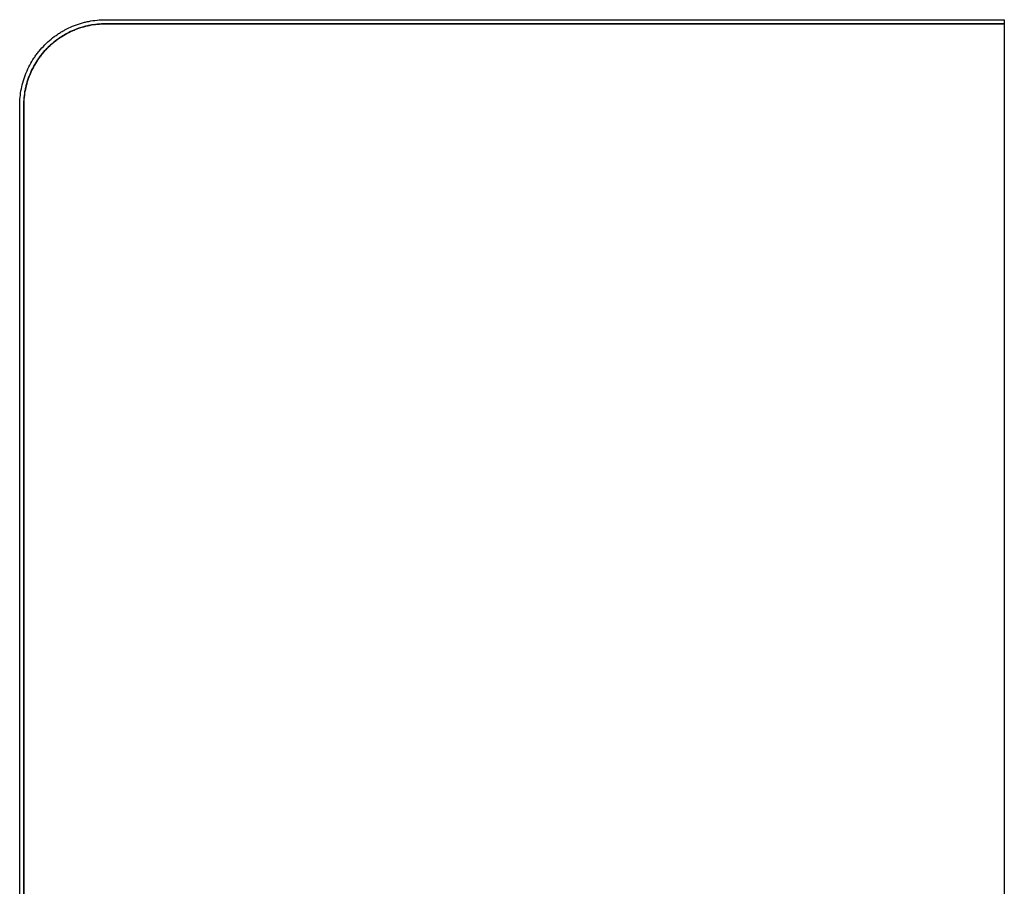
# Model space of a CAD drawing. Header units: millimetres. Extents: x -6500 to 4200, y 0 to 5940.
# Tile 131 of 157: x 1319 to 1380, y 2725 to 2778. Entities that reach past the tile are written whole.
import ezdxf

# ---------------------------------------------------------------- set-up
doc = ezdxf.new("R2010")
doc.units = ezdxf.units.MM
doc.layers.add('152', color=250, linetype='Continuous')

msp = doc.modelspace()

# ---------------------------------------------------------------- hatches: boundary and pattern name
at = {"layer": '152', "linetype": 'Continuous', "lineweight": -3}
h = msp.add_hatch(dxfattribs=at)
h.set_pattern_fill('ANSI31', color=256, scale=30, angle=89.954, style=0)
edge = h.paths.add_edge_path(flags=0)
edge.add_line((1331.271, 2714.01), (1331.271, 2715.76))
edge.add_line((1331.271, 2715.76), (1327.271, 2715.76))
edge.add_line((1327.271, 2715.76), (1327.271, 2723.76))
edge.add_line((1327.271, 2723.76), (1323.271, 2723.76))
edge.add_line((1323.271, 2723.76), (1323.271, 2715.76))
edge.add_line((1323.271, 2715.76), (1319.521, 2715.76))
edge.add_line((1319.521, 2715.76), (1319.521, 2773.01))
edge.add_spline(control_points=[(1319.521, 2773.01), (1319.521, 2773.175), (1319.538, 2773.503), (1319.586, 2773.828), (1319.634, 2774.07), (1319.653, 2774.151), (1319.693, 2774.31), (1319.715, 2774.389), (1319.786, 2774.624), (1319.896, 2774.93), (1320.036, 2775.225), (1320.151, 2775.441), (1320.192, 2775.512), (1320.255, 2775.618), (1320.277, 2775.653), (1320.321, 2775.723), (1320.344, 2775.757), (1320.458, 2775.928), (1320.653, 2776.19), (1320.872, 2776.431), (1321.102, 2776.662), (1321.224, 2776.772), (1321.383, 2776.902), (1321.415, 2776.928), (1321.48, 2776.979), (1321.513, 2777.004), (1321.612, 2777.077), (1321.679, 2777.124), (1321.882, 2777.26), (1322.162, 2777.427), (1322.457, 2777.566), (1322.684, 2777.66), (1322.76, 2777.69), (1322.877, 2777.732), (1322.916, 2777.745), (1322.994, 2777.771), (1323.033, 2777.783), (1323.229, 2777.843), (1323.546, 2777.922), (1323.868, 2777.97), (1324.193, 2778.002), (1324.356, 2778.01), (1324.521, 2778.01)], knot_values=[0, 0, 0, 0, 0.0625, 0.125, 0.125, 0.15625, 0.15625, 0.1875, 0.1875, 0.25, 0.3125, 0.3125, 0.34375, 0.34375, 0.359375, 0.359375, 0.375, 0.375, 0.4375, 0.5, 0.5, 0.5625, 0.5625, 0.578125, 0.578125, 0.59375, 0.59375, 0.625, 0.625, 0.6875, 0.75, 0.75, 0.78125, 0.78125, 0.796875, 0.796875, 0.8125, 0.8125, 0.875, 0.9375, 0.9375, 1, 1, 1, 1], degree=3, periodic=0)
edge.add_line((1324.521, 2778.01), (1379.521, 2778.01))
edge.add_line((1379.521, 2778.01), (1379.521, 2693.01))
edge.add_line((1379.521, 2693.01), (1375.021, 2693.01))
edge.add_line((1375.021, 2693.01), (1375.021, 2724.01))
edge.add_line((1375.021, 2724.01), (1370.521, 2724.01))
edge.add_line((1370.521, 2724.01), (1370.521, 2683.01))
edge.add_spline(control_points=[(1370.521, 2683.01), (1370.521, 2682.845), (1370.505, 2682.516), (1370.457, 2682.192), (1370.408, 2681.949), (1370.39, 2681.869), (1370.35, 2681.709), (1370.328, 2681.63), (1370.256, 2681.396), (1370.146, 2681.089), (1370.007, 2680.795), (1369.891, 2680.578), (1369.851, 2680.507), (1369.787, 2680.401), (1369.765, 2680.366), (1369.721, 2680.296), (1369.699, 2680.262), (1369.585, 2680.091), (1369.39, 2679.829), (1369.171, 2679.588), (1368.94, 2679.358), (1368.819, 2679.248), (1368.66, 2679.117), (1368.627, 2679.091), (1368.563, 2679.041), (1368.53, 2679.016), (1368.431, 2678.943), (1368.364, 2678.896), (1368.16, 2678.76), (1367.881, 2678.592), (1367.586, 2678.453), (1367.359, 2678.359), (1367.282, 2678.329), (1367.166, 2678.288), (1367.127, 2678.274), (1367.049, 2678.249), (1367.01, 2678.236), (1366.813, 2678.177), (1366.497, 2678.098), (1366.175, 2678.05), (1365.85, 2678.018), (1365.686, 2678.01), (1365.521, 2678.01)], knot_values=[0, 0, 0, 0, 0.0625, 0.125, 0.125, 0.15625, 0.15625, 0.1875, 0.1875, 0.25, 0.3125, 0.3125, 0.34375, 0.34375, 0.359375, 0.359375, 0.375, 0.375, 0.4375, 0.5, 0.5, 0.5625, 0.5625, 0.578125, 0.578125, 0.59375, 0.59375, 0.625, 0.625, 0.6875, 0.75, 0.75, 0.78125, 0.78125, 0.796875, 0.796875, 0.8125, 0.8125, 0.875, 0.9375, 0.9375, 1, 1, 1, 1], degree=3, periodic=0)
edge.add_line((1365.521, 2678.01), (1336.521, 2678.01))
edge.add_spline(control_points=[(1336.521, 2678.01), (1336.356, 2678.01), (1336.028, 2678.026), (1335.703, 2678.074), (1335.461, 2678.123), (1335.38, 2678.141), (1335.221, 2678.181), (1335.142, 2678.203), (1334.907, 2678.275), (1334.601, 2678.385), (1334.306, 2678.524), (1334.09, 2678.64), (1334.019, 2678.68), (1333.913, 2678.744), (1333.878, 2678.766), (1333.808, 2678.81), (1333.773, 2678.832), (1333.603, 2678.946), (1333.341, 2679.141), (1333.1, 2679.36), (1332.869, 2679.591), (1332.759, 2679.712), (1332.629, 2679.871), (1332.603, 2679.903), (1332.552, 2679.968), (1332.527, 2680.001), (1332.454, 2680.1), (1332.407, 2680.167), (1332.271, 2680.371), (1332.104, 2680.65), (1331.965, 2680.945), (1331.871, 2681.172), (1331.841, 2681.249), (1331.799, 2681.365), (1331.786, 2681.404), (1331.76, 2681.482), (1331.748, 2681.521), (1331.688, 2681.718), (1331.609, 2682.034), (1331.561, 2682.356), (1331.529, 2682.681), (1331.521, 2682.845), (1331.521, 2683.01)], knot_values=[0, 0, 0, 0, 0.0625, 0.125, 0.125, 0.15625, 0.15625, 0.1875, 0.1875, 0.25, 0.3125, 0.3125, 0.34375, 0.34375, 0.359375, 0.359375, 0.375, 0.375, 0.4375, 0.5, 0.5, 0.5625, 0.5625, 0.578125, 0.578125, 0.59375, 0.59375, 0.625, 0.625, 0.6875, 0.75, 0.75, 0.78125, 0.78125, 0.796875, 0.796875, 0.8125, 0.8125, 0.875, 0.9375, 0.9375, 1, 1, 1, 1], degree=3, periodic=0)
edge.add_line((1331.521, 2683.01), (1331.521, 2714.01))

# ---------------------------------------------------------------- linework, layer by layer
for p, q in [((1324.521, 2778.26), (1379.521, 2778.26)), ((1379.521, 2778.26), (1379.521, 2778.01)), ((1379.521, 2778.01), (1324.521, 2778.01)), ((1324.521, 2778.01), (1379.521, 2778.01)), ((1379.521, 2778.01), (1379.521, 2693.01)), ((1319.271, 2715.76), (1319.271, 2773.01)), ((1319.521, 2773.01), (1319.521, 2715.76)), ((1319.521, 2715.76), (1319.521, 2773.01))]:
    msp.add_line(p, q, dxfattribs=at)
for points, knots in [([(1319.271, 2773.01), (1319.271, 2773.183), (1319.28, 2773.355), (1319.313, 2773.696), (1319.364, 2774.034), (1319.447, 2774.366), (1319.509, 2774.572), (1319.522, 2774.614), (1319.549, 2774.696), (1319.563, 2774.737), (1319.607, 2774.859), (1319.638, 2774.939), (1319.737, 2775.178), (1319.883, 2775.487), (1320.059, 2775.781), (1320.201, 2775.994), (1320.251, 2776.065), (1320.328, 2776.169), (1320.354, 2776.203), (1320.407, 2776.271), (1320.434, 2776.305), (1320.571, 2776.472), (1320.687, 2776.6), (1320.929, 2776.842), (1321.182, 2777.071), (1321.457, 2777.276), (1321.636, 2777.396), (1321.672, 2777.42), (1321.745, 2777.466), (1321.782, 2777.489), (1321.893, 2777.556), (1321.968, 2777.598), (1322.195, 2777.72), (1322.505, 2777.866), (1322.827, 2777.982), (1323.073, 2778.057), (1323.156, 2778.08), (1323.323, 2778.122), (1323.408, 2778.141), (1323.662, 2778.192), (1324.003, 2778.243), (1324.348, 2778.26), (1324.521, 2778.26)], [0, 0, 0, 0, 0.0625, 0.0625, 0.125, 0.1875, 0.1875, 0.203125, 0.203125, 0.21875, 0.21875, 0.25, 0.25, 0.3125, 0.375, 0.375, 0.40625, 0.40625, 0.421875, 0.421875, 0.4375, 0.4375, 0.5, 0.5, 0.5625, 0.625, 0.625, 0.640625, 0.640625, 0.65625, 0.65625, 0.6875, 0.6875, 0.75, 0.8125, 0.8125, 0.84375, 0.84375, 0.875, 0.875, 0.9375, 1, 1, 1, 1]), ([(1324.521, 2778.01), (1324.356, 2778.01), (1324.028, 2777.993), (1323.703, 2777.945), (1323.461, 2777.897), (1323.38, 2777.878), (1323.221, 2777.838), (1323.142, 2777.816), (1322.907, 2777.745), (1322.601, 2777.635), (1322.306, 2777.495), (1322.09, 2777.379), (1322.019, 2777.339), (1321.913, 2777.276), (1321.878, 2777.254), (1321.808, 2777.21), (1321.773, 2777.187), (1321.603, 2777.073), (1321.341, 2776.878), (1321.1, 2776.659), (1320.869, 2776.429), (1320.759, 2776.307), (1320.629, 2776.148), (1320.603, 2776.116), (1320.552, 2776.051), (1320.527, 2776.018), (1320.454, 2775.919), (1320.407, 2775.852), (1320.271, 2775.649), (1320.104, 2775.369), (1319.965, 2775.074), (1319.871, 2774.847), (1319.841, 2774.771), (1319.799, 2774.654), (1319.786, 2774.615), (1319.76, 2774.537), (1319.748, 2774.498), (1319.688, 2774.302), (1319.609, 2773.985), (1319.561, 2773.663), (1319.529, 2773.338), (1319.521, 2773.175), (1319.521, 2773.01)], [0, 0, 0, 0, 0.0625, 0.125, 0.125, 0.15625, 0.15625, 0.1875, 0.1875, 0.25, 0.3125, 0.3125, 0.34375, 0.34375, 0.359375, 0.359375, 0.375, 0.375, 0.4375, 0.5, 0.5, 0.5625, 0.5625, 0.578125, 0.578125, 0.59375, 0.59375, 0.625, 0.625, 0.6875, 0.75, 0.75, 0.78125, 0.78125, 0.796875, 0.796875, 0.8125, 0.8125, 0.875, 0.9375, 0.9375, 1, 1, 1, 1]), ([(1319.521, 2773.01), (1319.521, 2773.175), (1319.538, 2773.503), (1319.586, 2773.828), (1319.634, 2774.07), (1319.653, 2774.151), (1319.693, 2774.31), (1319.715, 2774.389), (1319.786, 2774.624), (1319.896, 2774.93), (1320.036, 2775.225), (1320.151, 2775.441), (1320.192, 2775.512), (1320.255, 2775.618), (1320.277, 2775.653), (1320.321, 2775.723), (1320.344, 2775.757), (1320.458, 2775.928), (1320.653, 2776.19), (1320.872, 2776.431), (1321.102, 2776.662), (1321.224, 2776.772), (1321.383, 2776.902), (1321.415, 2776.928), (1321.48, 2776.979), (1321.513, 2777.004), (1321.612, 2777.077), (1321.679, 2777.124), (1321.882, 2777.26), (1322.162, 2777.427), (1322.457, 2777.566), (1322.684, 2777.66), (1322.76, 2777.69), (1322.877, 2777.732), (1322.916, 2777.745), (1322.994, 2777.771), (1323.033, 2777.783), (1323.229, 2777.843), (1323.546, 2777.922), (1323.868, 2777.97), (1324.193, 2778.002), (1324.356, 2778.01), (1324.521, 2778.01)], [0, 0, 0, 0, 0.0625, 0.125, 0.125, 0.15625, 0.15625, 0.1875, 0.1875, 0.25, 0.3125, 0.3125, 0.34375, 0.34375, 0.359375, 0.359375, 0.375, 0.375, 0.4375, 0.5, 0.5, 0.5625, 0.5625, 0.578125, 0.578125, 0.59375, 0.59375, 0.625, 0.625, 0.6875, 0.75, 0.75, 0.78125, 0.78125, 0.796875, 0.796875, 0.8125, 0.8125, 0.875, 0.9375, 0.9375, 1, 1, 1, 1])]:
    msp.add_open_spline(points, degree=3, knots=knots, dxfattribs=at)

doc.saveas('drawing.dxf')
